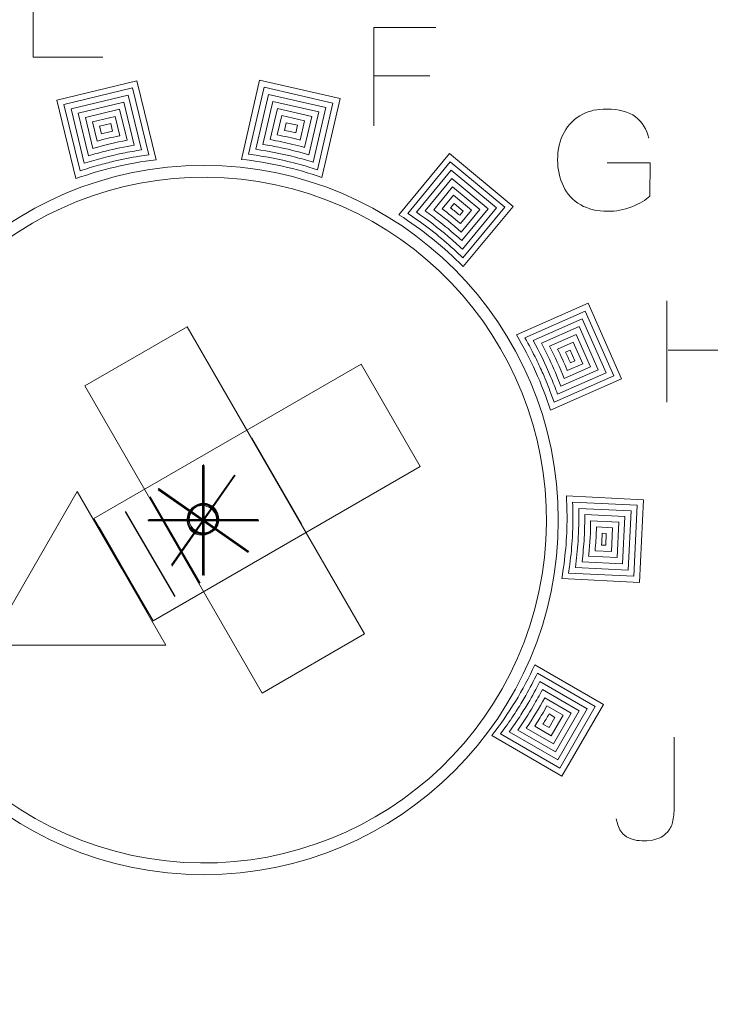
# Model space of a CAD drawing. Header units: millimetres. Extents: x 5 to 192, y 9 to 98.
# Tile 41 of 52: x 108.21 to 114.06, y 42.56 to 50.88. Entities that reach past the tile are written whole.
import ezdxf

# ---------------------------------------------------------------- set-up
doc = ezdxf.new("R2010")
doc.units = ezdxf.units.MM
doc.header["$MEASUREMENT"] = 0
doc.layers.add('Vrstva 1', color=7, linetype='Continuous')

msp = doc.modelspace()

# ---------------------------------------------------------------- linework, layer by layer
at = {"layer": 'Vrstva 1', "color": 250, "lineweight": 9}
msp.add_ellipse((109.7683, 46.6523), major_axis=(0, 3), ratio=1, dxfattribs=at)
at = {"layer": 'Vrstva 1', "color": 250, "lineweight": 25}
msp.add_open_spline([(120.5853, 9.3479), (120.5853, 9.3479), (120.5853, 97.3661), (120.5853, 97.3661), (120.5853, 97.3661), (120.5853, 97.3661), (102.8239, 97.3661), (102.8239, 97.3661), (102.8239, 97.3661), (102.8239, 97.3661), (102.8239, 9.3479), (102.8239, 9.3479), (102.8239, 9.3479), (102.8239, 9.3479), (120.5853, 9.3479), (120.5853, 9.3479)], degree=3, knots=[0, 0, 0, 0, 0.25, 0.25, 0.25, 0.25, 0.5, 0.5, 0.5, 0.5, 0.75, 0.75, 0.75, 0.75, 1, 1, 1, 1], dxfattribs=at)
at = {"layer": 'Vrstva 1', "color": 250, "lineweight": 5}
for points, knots in [([(108.9129, 50.5673), (108.9129, 50.5673), (108.3228, 50.5673), (108.3228, 50.5673), (108.3228, 50.5673), (108.3228, 50.5673), (108.3228, 51.4088), (108.3228, 51.4088), (108.3228, 51.4088), (108.3228, 51.4088), (108.898, 51.4088), (108.898, 51.4088)], [0, 0, 0, 0, 0.333333, 0.333333, 0.333333, 0.333333, 0.666667, 0.666667, 0.666667, 0.666667, 1, 1, 1, 1]), ([(111.207, 49.9857), (111.207, 49.9857), (111.207, 50.8184), (111.207, 50.8184), (111.207, 50.8184), (111.207, 50.8184), (111.7328, 50.8184), (111.7328, 50.8184)], [0, 0, 0, 0, 0.5, 0.5, 0.5, 0.5, 1, 1, 1, 1]), ([(109.2021, 50.3682), (109.2021, 50.3682), (109.3638, 49.7), (109.3638, 49.7), (109.3638, 49.7), (109.1284, 49.6718), (108.9009, 49.6174), (108.6846, 49.5401), (108.6846, 49.5401), (108.6846, 49.5401), (108.5239, 50.2042), (108.5239, 50.2042), (108.5239, 50.2042), (108.5239, 50.2042), (109.2021, 50.3682), (109.2021, 50.3682)], [0, 0, 0, 0, 0.25, 0.25, 0.25, 0.25, 0.5, 0.5, 0.5, 0.5, 0.75, 0.75, 0.75, 0.75, 1, 1, 1, 1]), ([(109.2242, 49.7308), (109.151, 49.7183), (109.0781, 49.7038), (109.0055, 49.6871), (109.0055, 49.6871), (108.9626, 49.6767), (108.9198, 49.6656), (108.8771, 49.654), (108.8771, 49.654), (108.8245, 49.6388), (108.7723, 49.6228), (108.7202, 49.6054), (108.7202, 49.6054), (108.7202, 49.6054), (108.5842, 50.1673), (108.5842, 50.1673), (108.5842, 50.1673), (108.5842, 50.1673), (109.1652, 50.3078), (109.1652, 50.3078), (109.1652, 50.3078), (109.1652, 50.3078), (109.302, 49.7425), (109.302, 49.7425), (109.302, 49.7425), (109.302, 49.7425), (109.2242, 49.7308), (109.2242, 49.7308)], [0, 0, 0, 0, 0.142857, 0.142857, 0.142857, 0.142857, 0.285714, 0.285714, 0.285714, 0.285714, 0.428571, 0.428571, 0.428571, 0.428571, 0.571429, 0.571429, 0.571429, 0.571429, 0.714286, 0.714286, 0.714286, 0.714286, 0.857143, 0.857143, 0.857143, 0.857143, 1, 1, 1, 1]), ([(110.9212, 50.2169), (110.9212, 50.2169), (110.7673, 49.5503), (110.7673, 49.5503), (110.7673, 49.5503), (110.5501, 49.6256), (110.3219, 49.6776), (110.0859, 49.7036), (110.0859, 49.7036), (110.0859, 49.7036), (110.2404, 50.3727), (110.2404, 50.3727), (110.2404, 50.3727), (110.2404, 50.3727), (110.9212, 50.2169), (110.9212, 50.2169)], [0, 0, 0, 0, 0.25, 0.25, 0.25, 0.25, 0.5, 0.5, 0.5, 0.5, 0.75, 0.75, 0.75, 0.75, 1, 1, 1, 1]), ([(110.6584, 49.6381), (110.6161, 49.6505), (110.5737, 49.6623), (110.5309, 49.6735), (110.5309, 49.6735), (110.4589, 49.6914), (110.3868, 49.7071), (110.3138, 49.7209), (110.3138, 49.7209), (110.2585, 49.7306), (110.2031, 49.7393), (110.1472, 49.7466), (110.1472, 49.7466), (110.1472, 49.7466), (110.2779, 50.3128), (110.2779, 50.3128), (110.2779, 50.3128), (110.2779, 50.3128), (110.8612, 50.1793), (110.8612, 50.1793), (110.8612, 50.1793), (110.8612, 50.1793), (110.731, 49.6153), (110.731, 49.6153), (110.731, 49.6153), (110.731, 49.6153), (110.6584, 49.6381), (110.6584, 49.6381)], [0, 0, 0, 0, 0.142857, 0.142857, 0.142857, 0.142857, 0.285714, 0.285714, 0.285714, 0.285714, 0.428571, 0.428571, 0.428571, 0.428571, 0.571429, 0.571429, 0.571429, 0.571429, 0.714286, 0.714286, 0.714286, 0.714286, 0.857143, 0.857143, 0.857143, 0.857143, 1, 1, 1, 1]), ([(109.0822, 49.7554), (108.9722, 49.7319), (108.8634, 49.7041), (108.7561, 49.6698), (108.7561, 49.6698), (108.7561, 49.6698), (108.6446, 50.1305), (108.6446, 50.1305), (108.6446, 50.1305), (108.6446, 50.1305), (109.1284, 50.2475), (109.1284, 50.2475), (109.1284, 50.2475), (109.1284, 50.2475), (109.2406, 49.7839), (109.2406, 49.7839), (109.2406, 49.7839), (109.1877, 49.7757), (109.1349, 49.7659), (109.0822, 49.7554)], [0, 0, 0, 0, 0.2, 0.2, 0.2, 0.2, 0.4, 0.4, 0.4, 0.4, 0.6, 0.6, 0.6, 0.6, 0.8, 0.8, 0.8, 0.8, 1, 1, 1, 1]), ([(110.5432, 49.722), (110.4326, 49.7495), (110.3213, 49.7723), (110.2082, 49.7887), (110.2082, 49.7887), (110.2082, 49.7887), (110.3154, 50.2529), (110.3154, 50.2529), (110.3154, 50.2529), (110.3154, 50.2529), (110.8012, 50.1417), (110.8012, 50.1417), (110.8012, 50.1417), (110.8012, 50.1417), (110.6945, 49.6793), (110.6945, 49.6793), (110.6945, 49.6793), (110.6445, 49.6947), (110.594, 49.7087), (110.5432, 49.722)], [0, 0, 0, 0, 0.2, 0.2, 0.2, 0.2, 0.4, 0.4, 0.4, 0.4, 0.6, 0.6, 0.6, 0.6, 0.8, 0.8, 0.8, 0.8, 1, 1, 1, 1]), ([(108.9382, 49.7737), (108.8893, 49.761), (108.8406, 49.748), (108.7921, 49.7333), (108.7921, 49.7333), (108.7921, 49.7333), (108.7049, 50.0936), (108.7049, 50.0936), (108.7049, 50.0936), (108.7049, 50.0936), (109.0915, 50.1871), (109.0915, 50.1871), (109.0915, 50.1871), (109.0915, 50.1871), (109.1793, 49.8246), (109.1793, 49.8246), (109.1793, 49.8246), (109.0982, 49.8106), (109.0182, 49.7931), (108.9382, 49.7737)], [0, 0, 0, 0, 0.2, 0.2, 0.2, 0.2, 0.4, 0.4, 0.4, 0.4, 0.6, 0.6, 0.6, 0.6, 0.8, 0.8, 0.8, 0.8, 1, 1, 1, 1]), ([(110.422, 49.8016), (110.3713, 49.8119), (110.3203, 49.8218), (110.269, 49.83), (110.269, 49.83), (110.269, 49.83), (110.3529, 50.193), (110.3529, 50.193), (110.3529, 50.193), (110.3529, 50.193), (110.7413, 50.1041), (110.7413, 50.1041), (110.7413, 50.1041), (110.7413, 50.1041), (110.6578, 49.7425), (110.6578, 49.7425), (110.6578, 49.7425), (110.58, 49.7652), (110.5013, 49.7842), (110.422, 49.8016)], [0, 0, 0, 0, 0.2, 0.2, 0.2, 0.2, 0.4, 0.4, 0.4, 0.4, 0.6, 0.6, 0.6, 0.6, 0.8, 0.8, 0.8, 0.8, 1, 1, 1, 1]), ([(108.8284, 49.796), (108.8284, 49.796), (108.7653, 50.0568), (108.7653, 50.0568), (108.7653, 50.0568), (108.7653, 50.0568), (109.0547, 50.1268), (109.0547, 50.1268), (109.0547, 50.1268), (109.0547, 50.1268), (109.1182, 49.8644), (109.1182, 49.8644), (109.1182, 49.8644), (109.0234, 49.847), (108.9296, 49.8238), (108.8365, 49.7984), (108.8365, 49.7984), (108.8365, 49.7984), (108.8284, 49.796), (108.8284, 49.796)], [0, 0, 0, 0, 0.2, 0.2, 0.2, 0.2, 0.4, 0.4, 0.4, 0.4, 0.6, 0.6, 0.6, 0.6, 0.8, 0.8, 0.8, 0.8, 1, 1, 1, 1]), ([(109.0518, 49.9023), (108.9895, 49.8889), (108.9266, 49.875), (108.8649, 49.858), (108.8649, 49.858), (108.8649, 49.858), (108.8257, 50.0199), (108.8257, 50.0199), (108.8257, 50.0199), (108.8257, 50.0199), (109.0179, 50.0664), (109.0179, 50.0664), (109.0179, 50.0664), (109.0179, 50.0664), (109.0573, 49.9034), (109.0573, 49.9034), (109.0573, 49.9034), (109.0573, 49.9034), (109.0518, 49.9023), (109.0518, 49.9023)], [0, 0, 0, 0, 0.2, 0.2, 0.2, 0.2, 0.4, 0.4, 0.4, 0.4, 0.6, 0.6, 0.6, 0.6, 0.8, 0.8, 0.8, 0.8, 1, 1, 1, 1]), ([(110.3297, 49.8704), (110.3297, 49.8704), (110.3904, 50.1332), (110.3904, 50.1332), (110.3904, 50.1332), (110.3904, 50.1332), (110.6813, 50.0666), (110.6813, 50.0666), (110.6813, 50.0666), (110.6813, 50.0666), (110.6209, 49.8049), (110.6209, 49.8049), (110.6209, 49.8049), (110.5885, 49.8139), (110.5557, 49.8219), (110.5229, 49.8301), (110.5229, 49.8301), (110.4589, 49.8449), (110.3946, 49.8591), (110.3297, 49.8704)], [0, 0, 0, 0, 0.2, 0.2, 0.2, 0.2, 0.4, 0.4, 0.4, 0.4, 0.6, 0.6, 0.6, 0.6, 0.8, 0.8, 0.8, 0.8, 1, 1, 1, 1]), ([(110.5803, 49.8673), (110.5174, 49.883), (110.454, 49.8981), (110.3901, 49.9101), (110.3901, 49.9101), (110.3901, 49.9101), (110.4278, 50.0733), (110.4278, 50.0733), (110.4278, 50.0733), (110.4278, 50.0733), (110.6213, 50.029), (110.6213, 50.029), (110.6213, 50.029), (110.6213, 50.029), (110.5837, 49.8664), (110.5837, 49.8664), (110.5837, 49.8664), (110.5837, 49.8664), (110.5803, 49.8673), (110.5803, 49.8673)], [0, 0, 0, 0, 0.2, 0.2, 0.2, 0.2, 0.4, 0.4, 0.4, 0.4, 0.6, 0.6, 0.6, 0.6, 0.8, 0.8, 0.8, 0.8, 1, 1, 1, 1]), ([(113.1833, 49.6746), (113.1833, 49.6746), (113.5473, 49.6746), (113.5473, 49.6746), (113.5473, 49.6746), (113.5473, 49.6746), (113.5445, 49.3933), (113.5445, 49.3933), (113.5445, 49.3933), (113.5091, 49.3591), (113.4579, 49.3289), (113.3907, 49.3028), (113.3907, 49.3028), (113.3235, 49.2769), (113.2555, 49.2638), (113.1868, 49.2638), (113.1868, 49.2638), (113.0994, 49.2638), (113.0231, 49.2822), (112.9581, 49.3188), (112.9581, 49.3188), (112.893, 49.3556), (112.8441, 49.408), (112.8115, 49.4763), (112.8115, 49.4763), (112.7787, 49.5447), (112.7624, 49.6188), (112.7624, 49.699), (112.7624, 49.699), (112.7624, 49.7861), (112.7807, 49.8636), (112.8171, 49.9313), (112.8171, 49.9313), (112.8537, 49.9989), (112.9071, 50.0509), (112.9775, 50.0869), (112.9775, 50.0869), (113.0311, 50.1147), (113.0979, 50.1286), (113.1777, 50.1286), (113.1777, 50.1286), (113.2815, 50.1286), (113.3627, 50.1067), (113.4209, 50.0634), (113.4209, 50.0634), (113.4793, 50.0198), (113.5169, 49.9595), (113.5336, 49.8827)], [0, 0, 0, 0, 0.083333, 0.083333, 0.083333, 0.083333, 0.166667, 0.166667, 0.166667, 0.166667, 0.25, 0.25, 0.25, 0.25, 0.333333, 0.333333, 0.333333, 0.333333, 0.416667, 0.416667, 0.416667, 0.416667, 0.5, 0.5, 0.5, 0.5, 0.583333, 0.583333, 0.583333, 0.583333, 0.666667, 0.666667, 0.666667, 0.666667, 0.75, 0.75, 0.75, 0.75, 0.833333, 0.833333, 0.833333, 0.833333, 0.916667, 0.916667, 0.916667, 0.916667, 1, 1, 1, 1]), ([(108.9017, 49.9192), (108.9017, 49.9192), (108.9015, 49.9191), (108.9015, 49.9191), (108.9015, 49.9191), (108.9015, 49.9191), (108.886, 49.9831), (108.886, 49.9831), (108.886, 49.9831), (108.886, 49.9831), (108.981, 50.0061), (108.981, 50.0061), (108.981, 50.0061), (108.981, 50.0061), (108.9966, 49.9416), (108.9966, 49.9416), (108.9966, 49.9416), (108.965, 49.9348), (108.9333, 49.9268), (108.9017, 49.9192)], [0, 0, 0, 0, 0.2, 0.2, 0.2, 0.2, 0.4, 0.4, 0.4, 0.4, 0.6, 0.6, 0.6, 0.6, 0.8, 0.8, 0.8, 0.8, 1, 1, 1, 1]), ([(110.4531, 49.9484), (110.4531, 49.9484), (110.4504, 49.9489), (110.4504, 49.9489), (110.4504, 49.9489), (110.4504, 49.9489), (110.4653, 50.0134), (110.4653, 50.0134), (110.4653, 50.0134), (110.4653, 50.0134), (110.5613, 49.9915), (110.5613, 49.9915), (110.5613, 49.9915), (110.5613, 49.9915), (110.5465, 49.9273), (110.5465, 49.9273), (110.5465, 49.9273), (110.5465, 49.9273), (110.4997, 49.9381), (110.4997, 49.9381), (110.4997, 49.9381), (110.4997, 49.9381), (110.4531, 49.9484), (110.4531, 49.9484)], [0, 0, 0, 0, 0.166667, 0.166667, 0.166667, 0.166667, 0.333333, 0.333333, 0.333333, 0.333333, 0.5, 0.5, 0.5, 0.5, 0.666667, 0.666667, 0.666667, 0.666667, 0.833333, 0.833333, 0.833333, 0.833333, 1, 1, 1, 1]), ([(112.386, 49.3058), (112.386, 49.3058), (111.9642, 48.796), (111.9642, 48.796), (111.9642, 48.796), (111.8005, 48.9616), (111.618, 49.109), (111.42, 49.235), (111.42, 49.235), (111.42, 49.235), (111.8474, 49.7516), (111.8474, 49.7516), (111.8474, 49.7516), (111.8474, 49.7516), (112.386, 49.3058), (112.386, 49.3058)], [0, 0, 0, 0, 0.25, 0.25, 0.25, 0.25, 0.5, 0.5, 0.5, 0.5, 0.75, 0.75, 0.75, 0.75, 1, 1, 1, 1]), ([(111.9042, 48.9239), (111.8496, 48.9739), (111.7939, 49.0223), (111.7364, 49.0693), (111.7364, 49.0693), (111.7364, 49.0693), (111.6664, 49.1242), (111.6664, 49.1242), (111.6664, 49.1242), (111.6101, 49.1665), (111.5531, 49.2072), (111.4943, 49.2464), (111.4943, 49.2464), (111.4943, 49.2464), (111.8541, 49.6812), (111.8541, 49.6812), (111.8541, 49.6812), (111.8541, 49.6812), (112.3156, 49.2991), (112.3156, 49.2991), (112.3156, 49.2991), (112.3156, 49.2991), (111.9606, 48.87), (111.9606, 48.87), (111.9606, 48.87), (111.9606, 48.87), (111.9042, 48.9239), (111.9042, 48.9239)], [0, 0, 0, 0, 0.142857, 0.142857, 0.142857, 0.142857, 0.285714, 0.285714, 0.285714, 0.285714, 0.428571, 0.428571, 0.428571, 0.428571, 0.571429, 0.571429, 0.571429, 0.571429, 0.714286, 0.714286, 0.714286, 0.714286, 0.857143, 0.857143, 0.857143, 0.857143, 1, 1, 1, 1]), ([(111.8372, 49.0505), (111.7506, 49.1236), (111.6616, 49.1928), (111.568, 49.257), (111.568, 49.257), (111.568, 49.257), (111.8607, 49.6108), (111.8607, 49.6108), (111.8607, 49.6108), (111.8607, 49.6108), (112.2452, 49.2925), (112.2452, 49.2925), (112.2452, 49.2925), (112.2452, 49.2925), (111.9564, 48.9433), (111.9564, 48.9433), (111.9564, 48.9433), (111.9177, 48.9799), (111.8777, 49.0154), (111.8372, 49.0505)], [0, 0, 0, 0, 0.2, 0.2, 0.2, 0.2, 0.4, 0.4, 0.4, 0.4, 0.6, 0.6, 0.6, 0.6, 0.8, 0.8, 0.8, 0.8, 1, 1, 1, 1]), ([(111.7633, 49.1757), (111.7232, 49.2067), (111.6827, 49.2374), (111.6411, 49.2669), (111.6411, 49.2669), (111.6411, 49.2669), (111.8674, 49.5404), (111.8674, 49.5404), (111.8674, 49.5404), (111.8674, 49.5404), (112.1748, 49.2858), (112.1748, 49.2858), (112.1748, 49.2858), (112.1748, 49.2858), (111.9516, 49.016), (111.9516, 49.016), (111.9516, 49.016), (111.891, 49.0716), (111.8279, 49.1242), (111.7633, 49.1757)], [0, 0, 0, 0, 0.2, 0.2, 0.2, 0.2, 0.4, 0.4, 0.4, 0.4, 0.6, 0.6, 0.6, 0.6, 0.8, 0.8, 0.8, 0.8, 1, 1, 1, 1]), ([(111.7136, 49.2762), (111.7136, 49.2762), (111.874, 49.47), (111.874, 49.47), (111.874, 49.47), (111.874, 49.47), (112.1045, 49.2792), (112.1045, 49.2792), (112.1045, 49.2792), (112.1045, 49.2792), (111.9463, 49.088), (111.9463, 49.088), (111.9463, 49.088), (111.8721, 49.154), (111.7943, 49.2176), (111.7136, 49.2762)], [0, 0, 0, 0, 0.25, 0.25, 0.25, 0.25, 0.5, 0.5, 0.5, 0.5, 0.75, 0.75, 0.75, 0.75, 1, 1, 1, 1]), ([(111.9348, 49.1645), (111.8861, 49.2055), (111.8368, 49.2463), (111.7857, 49.2848), (111.7857, 49.2848), (111.7857, 49.2848), (111.8806, 49.3996), (111.8806, 49.3996), (111.8806, 49.3996), (111.8806, 49.3996), (112.0341, 49.2725), (112.0341, 49.2725), (112.0341, 49.2725), (112.0341, 49.2725), (111.9405, 49.1595), (111.9405, 49.1595), (111.9405, 49.1595), (111.9405, 49.1595), (111.9348, 49.1645), (111.9348, 49.1645)], [0, 0, 0, 0, 0.2, 0.2, 0.2, 0.2, 0.4, 0.4, 0.4, 0.4, 0.6, 0.6, 0.6, 0.6, 0.8, 0.8, 0.8, 0.8, 1, 1, 1, 1]), ([(111.8873, 49.3292), (111.8873, 49.3292), (111.9637, 49.2659), (111.9637, 49.2659), (111.9637, 49.2659), (111.9637, 49.2659), (111.9343, 49.2303), (111.9343, 49.2303), (111.9343, 49.2303), (111.9091, 49.2515), (111.8831, 49.2721), (111.8571, 49.2927), (111.8571, 49.2927), (111.8571, 49.2927), (111.8873, 49.3292), (111.8873, 49.3292)], [0, 0, 0, 0, 0.25, 0.25, 0.25, 0.25, 0.5, 0.5, 0.5, 0.5, 0.75, 0.75, 0.75, 0.75, 1, 1, 1, 1]), ([(113.3042, 47.8466), (113.3042, 47.8466), (112.7022, 47.581), (112.7022, 47.581), (112.7022, 47.581), (112.6307, 47.8055), (112.5333, 48.0187), (112.4137, 48.2178), (112.4137, 48.2178), (112.4137, 48.2178), (113.0226, 48.4864), (113.0226, 48.4864), (113.0226, 48.4864), (113.0226, 48.4864), (113.3042, 47.8466), (113.3042, 47.8466)], [0, 0, 0, 0, 0.25, 0.25, 0.25, 0.25, 0.5, 0.5, 0.5, 0.5, 0.75, 0.75, 0.75, 0.75, 1, 1, 1, 1]), ([(112.7061, 47.7234), (112.6852, 47.7791), (112.663, 47.8341), (112.6396, 47.889), (112.6396, 47.889), (112.6215, 47.9296), (112.6028, 47.9699), (112.5835, 48.0101), (112.5835, 48.0101), (112.5524, 48.0726), (112.5199, 48.134), (112.4852, 48.1947), (112.4852, 48.1947), (112.4852, 48.1947), (112.997, 48.4204), (112.997, 48.4204), (112.997, 48.4204), (112.997, 48.4204), (113.2383, 47.8721), (113.2383, 47.8721), (113.2383, 47.8721), (113.2383, 47.8721), (112.7324, 47.649), (112.7324, 47.649), (112.7324, 47.649), (112.7324, 47.649), (112.7061, 47.7234), (112.7061, 47.7234)], [0, 0, 0, 0, 0.142857, 0.142857, 0.142857, 0.142857, 0.285714, 0.285714, 0.285714, 0.285714, 0.428571, 0.428571, 0.428571, 0.428571, 0.571429, 0.571429, 0.571429, 0.571429, 0.714286, 0.714286, 0.714286, 0.714286, 0.857143, 0.857143, 0.857143, 0.857143, 1, 1, 1, 1]), ([(112.7032, 47.8674), (112.6588, 47.971), (112.6106, 48.0724), (112.5559, 48.1712), (112.5559, 48.1712), (112.5559, 48.1712), (112.9714, 48.3545), (112.9714, 48.3545), (112.9714, 48.3545), (112.9714, 48.3545), (113.1724, 47.8977), (113.1724, 47.8977), (113.1724, 47.8977), (113.1724, 47.8977), (112.7617, 47.7166), (112.7617, 47.7166), (112.7617, 47.7166), (112.7435, 47.7673), (112.7237, 47.8174), (112.7032, 47.8674)], [0, 0, 0, 0, 0.2, 0.2, 0.2, 0.2, 0.4, 0.4, 0.4, 0.4, 0.6, 0.6, 0.6, 0.6, 0.8, 0.8, 0.8, 0.8, 1, 1, 1, 1]), ([(112.6932, 48.0127), (112.6715, 48.0578), (112.6493, 48.103), (112.6257, 48.1473), (112.6257, 48.1473), (112.6257, 48.1473), (112.9458, 48.2885), (112.9458, 48.2885), (112.9458, 48.2885), (112.9458, 48.2885), (113.1065, 47.9233), (113.1065, 47.9233), (113.1065, 47.9233), (113.1065, 47.9233), (112.7902, 47.7838), (112.7902, 47.7838), (112.7902, 47.7838), (112.7611, 47.8615), (112.728, 47.9374), (112.6932, 48.0127)], [0, 0, 0, 0, 0.2, 0.2, 0.2, 0.2, 0.4, 0.4, 0.4, 0.4, 0.6, 0.6, 0.6, 0.6, 0.8, 0.8, 0.8, 0.8, 1, 1, 1, 1]), ([(112.6947, 48.1231), (112.6947, 48.1231), (112.9202, 48.2226), (112.9202, 48.2226), (112.9202, 48.2226), (112.9202, 48.2226), (113.0406, 47.9489), (113.0406, 47.9489), (113.0406, 47.9489), (113.0406, 47.9489), (112.818, 47.8507), (112.818, 47.8507), (112.818, 47.8507), (112.7813, 47.9432), (112.74, 48.0344), (112.6947, 48.1231)], [0, 0, 0, 0, 0.25, 0.25, 0.25, 0.25, 0.5, 0.5, 0.5, 0.5, 0.75, 0.75, 0.75, 0.75, 1, 1, 1, 1]), ([(112.8415, 47.9254), (112.8167, 47.9835), (112.7912, 48.042), (112.7629, 48.0986), (112.7629, 48.0986), (112.7629, 48.0986), (112.8946, 48.1566), (112.8946, 48.1566), (112.8946, 48.1566), (112.8946, 48.1566), (112.9748, 47.9745), (112.9748, 47.9745), (112.9748, 47.9745), (112.9748, 47.9745), (112.8449, 47.9172), (112.8449, 47.9172), (112.8449, 47.9172), (112.8449, 47.9172), (112.8415, 47.9254), (112.8415, 47.9254)], [0, 0, 0, 0, 0.2, 0.2, 0.2, 0.2, 0.4, 0.4, 0.4, 0.4, 0.6, 0.6, 0.6, 0.6, 0.8, 0.8, 0.8, 0.8, 1, 1, 1, 1]), ([(112.869, 48.0907), (112.869, 48.0907), (112.9089, 48.0001), (112.9089, 48.0001), (112.9089, 48.0001), (112.9089, 48.0001), (112.8711, 47.9834), (112.8711, 47.9834), (112.8711, 47.9834), (112.8582, 48.0136), (112.8441, 48.0437), (112.8303, 48.0736), (112.8303, 48.0736), (112.8303, 48.0736), (112.869, 48.0907), (112.869, 48.0907)], [0, 0, 0, 0, 0.25, 0.25, 0.25, 0.25, 0.5, 0.5, 0.5, 0.5, 0.75, 0.75, 0.75, 0.75, 1, 1, 1, 1]), ([(113.4558, 46.1248), (113.4558, 46.1248), (112.7973, 46.157), (112.7973, 46.157), (112.7973, 46.157), (112.8269, 46.3255), (112.8425, 46.4986), (112.8425, 46.6752), (112.8425, 46.6752), (112.8425, 46.7361), (112.8404, 46.7965), (112.8368, 46.8566), (112.8368, 46.8566), (112.8368, 46.8566), (113.4886, 46.8248), (113.4886, 46.8248), (113.4886, 46.8248), (113.4886, 46.8248), (113.4558, 46.1248), (113.4558, 46.1248)], [0, 0, 0, 0, 0.2, 0.2, 0.2, 0.2, 0.4, 0.4, 0.4, 0.4, 0.6, 0.6, 0.6, 0.6, 0.8, 0.8, 0.8, 0.8, 1, 1, 1, 1]), ([(109.7566, 46.7889), (109.8258, 46.7889), (109.8822, 46.7325), (109.8822, 46.6633), (109.8822, 46.6633), (109.8822, 46.5941), (109.8258, 46.5377), (109.7566, 46.5377), (109.7566, 46.5377), (109.6874, 46.5377), (109.631, 46.5941), (109.631, 46.6633), (109.631, 46.6633), (109.631, 46.7325), (109.6874, 46.7889), (109.7566, 46.7889)], [0, 0, 0, 0, 0.25, 0.25, 0.25, 0.25, 0.5, 0.5, 0.5, 0.5, 0.75, 0.75, 0.75, 0.75, 1, 1, 1, 1]), ([(109.7592, 46.7828), (109.8284, 46.7828), (109.8848, 46.7265), (109.8848, 46.6573), (109.8848, 46.6573), (109.8848, 46.5881), (109.8284, 46.5317), (109.7592, 46.5317), (109.7592, 46.5317), (109.69, 46.5317), (109.6336, 46.5881), (109.6336, 46.6573), (109.6336, 46.6573), (109.6336, 46.7265), (109.69, 46.7828), (109.7592, 46.7828)], [0, 0, 0, 0, 0.25, 0.25, 0.25, 0.25, 0.5, 0.5, 0.5, 0.5, 0.75, 0.75, 0.75, 0.75, 1, 1, 1, 1]), ([(109.7672, 46.7889), (109.8364, 46.7889), (109.8928, 46.7326), (109.8928, 46.6634), (109.8928, 46.6634), (109.8928, 46.5942), (109.8364, 46.5378), (109.7672, 46.5378), (109.7672, 46.5378), (109.698, 46.5378), (109.6416, 46.5942), (109.6416, 46.6634), (109.6416, 46.6634), (109.6416, 46.7326), (109.698, 46.7889), (109.7672, 46.7889)], [0, 0, 0, 0, 0.25, 0.25, 0.25, 0.25, 0.5, 0.5, 0.5, 0.5, 0.75, 0.75, 0.75, 0.75, 1, 1, 1, 1]), ([(112.8664, 46.2777), (112.876, 46.3542), (112.8832, 46.4307), (112.8879, 46.508), (112.8879, 46.508), (112.8928, 46.6066), (112.8937, 46.7051), (112.8896, 46.804), (112.8896, 46.804), (112.8896, 46.804), (113.4363, 46.7773), (113.4363, 46.7773), (113.4363, 46.7773), (113.4363, 46.7773), (113.4082, 46.1771), (113.4082, 46.1771), (113.4082, 46.1771), (113.4082, 46.1771), (112.8558, 46.2042), (112.8558, 46.2042), (112.8558, 46.2042), (112.8597, 46.2285), (112.863, 46.2531), (112.8664, 46.2777)], [0, 0, 0, 0, 0.166667, 0.166667, 0.166667, 0.166667, 0.333333, 0.333333, 0.333333, 0.333333, 0.5, 0.5, 0.5, 0.5, 0.666667, 0.666667, 0.666667, 0.666667, 0.833333, 0.833333, 0.833333, 0.833333, 1, 1, 1, 1]), ([(112.9358, 46.4715), (112.9414, 46.5648), (112.9436, 46.6577), (112.9414, 46.7514), (112.9414, 46.7514), (112.9414, 46.7514), (113.3841, 46.7298), (113.3841, 46.7298), (113.3841, 46.7298), (113.3841, 46.7298), (113.3606, 46.2295), (113.3606, 46.2295), (113.3606, 46.2295), (113.3606, 46.2295), (112.9133, 46.2514), (112.9133, 46.2514), (112.9133, 46.2514), (112.9233, 46.3244), (112.9305, 46.3978), (112.9358, 46.4715)], [0, 0, 0, 0, 0.2, 0.2, 0.2, 0.2, 0.4, 0.4, 0.4, 0.4, 0.6, 0.6, 0.6, 0.6, 0.8, 0.8, 0.8, 0.8, 1, 1, 1, 1]), ([(113.3318, 46.6823), (113.3318, 46.6823), (113.313, 46.2819), (113.313, 46.2819), (113.313, 46.2819), (113.313, 46.2819), (112.9698, 46.2987), (112.9698, 46.2987), (112.9698, 46.2987), (112.9777, 46.3665), (112.9837, 46.4342), (112.9877, 46.5025), (112.9877, 46.5025), (112.991, 46.5679), (112.9927, 46.6332), (112.9924, 46.6988), (112.9924, 46.6988), (112.9924, 46.6988), (113.3318, 46.6823), (113.3318, 46.6823)], [0, 0, 0, 0, 0.2, 0.2, 0.2, 0.2, 0.4, 0.4, 0.4, 0.4, 0.6, 0.6, 0.6, 0.6, 0.8, 0.8, 0.8, 0.8, 1, 1, 1, 1]), ([(113.027, 46.361), (113.0359, 46.4557), (113.042, 46.551), (113.0423, 46.6463), (113.0423, 46.6463), (113.0423, 46.6463), (113.2795, 46.6348), (113.2795, 46.6348), (113.2795, 46.6348), (113.2795, 46.6348), (113.2654, 46.3343), (113.2654, 46.3343), (113.2654, 46.3343), (113.2654, 46.3343), (113.0254, 46.346), (113.0254, 46.346), (113.0254, 46.346), (113.0254, 46.346), (113.027, 46.361), (113.027, 46.361)], [0, 0, 0, 0, 0.2, 0.2, 0.2, 0.2, 0.4, 0.4, 0.4, 0.4, 0.6, 0.6, 0.6, 0.6, 0.8, 0.8, 0.8, 0.8, 1, 1, 1, 1]), ([(113.0907, 46.568), (113.0907, 46.568), (113.0915, 46.5939), (113.0915, 46.5939), (113.0915, 46.5939), (113.0915, 46.5939), (113.2272, 46.5873), (113.2272, 46.5873), (113.2272, 46.5873), (113.2272, 46.5873), (113.2178, 46.3867), (113.2178, 46.3867), (113.2178, 46.3867), (113.2178, 46.3867), (113.0802, 46.3934), (113.0802, 46.3934), (113.0802, 46.3934), (113.085, 46.4515), (113.0885, 46.5096), (113.0907, 46.568)], [0, 0, 0, 0, 0.2, 0.2, 0.2, 0.2, 0.4, 0.4, 0.4, 0.4, 0.6, 0.6, 0.6, 0.6, 0.8, 0.8, 0.8, 0.8, 1, 1, 1, 1]), ([(113.1341, 46.4408), (113.1365, 46.4742), (113.1385, 46.5079), (113.1397, 46.5415), (113.1397, 46.5415), (113.1397, 46.5415), (113.1749, 46.5397), (113.1749, 46.5397), (113.1749, 46.5397), (113.1749, 46.5397), (113.1702, 46.4391), (113.1702, 46.4391), (113.1702, 46.4391), (113.1702, 46.4391), (113.1341, 46.4408), (113.1341, 46.4408)], [0, 0, 0, 0, 0.25, 0.25, 0.25, 0.25, 0.5, 0.5, 0.5, 0.5, 0.75, 0.75, 0.75, 0.75, 1, 1, 1, 1]), ([(112.7998, 44.4865), (112.7998, 44.4865), (112.2058, 44.8294), (112.2058, 44.8294), (112.2058, 44.8294), (112.3492, 45.0137), (112.4719, 45.2144), (112.57, 45.4281), (112.57, 45.4281), (112.57, 45.4281), (113.1498, 45.0935), (113.1498, 45.0935), (113.1498, 45.0935), (113.1498, 45.0935), (112.7998, 44.4865), (112.7998, 44.4865)], [0, 0, 0, 0, 0.25, 0.25, 0.25, 0.25, 0.5, 0.5, 0.5, 0.5, 0.75, 0.75, 0.75, 0.75, 1, 1, 1, 1]), ([(112.3249, 44.9058), (112.359, 44.9543), (112.392, 45.0036), (112.4241, 45.0538), (112.4241, 45.0538), (112.4475, 45.0916), (112.4704, 45.1299), (112.4928, 45.1686), (112.4928, 45.1686), (112.5277, 45.2307), (112.5608, 45.2934), (112.5921, 45.3577), (112.5921, 45.3577), (112.5921, 45.3577), (113.0815, 45.0751), (113.0815, 45.0751), (113.0815, 45.0751), (113.0815, 45.0751), (112.7815, 44.5548), (112.7815, 44.5548), (112.7815, 44.5548), (112.7815, 44.5548), (112.28, 44.8443), (112.28, 44.8443), (112.28, 44.8443), (112.28, 44.8443), (112.3249, 44.9058), (112.3249, 44.9058)], [0, 0, 0, 0, 0.142857, 0.142857, 0.142857, 0.142857, 0.285714, 0.285714, 0.285714, 0.285714, 0.428571, 0.428571, 0.428571, 0.428571, 0.571429, 0.571429, 0.571429, 0.571429, 0.714286, 0.714286, 0.714286, 0.714286, 0.857143, 0.857143, 0.857143, 0.857143, 1, 1, 1, 1]), ([(112.442, 44.9891), (112.4664, 45.0272), (112.4902, 45.0656), (112.5135, 45.1047), (112.5135, 45.1047), (112.5484, 45.1647), (112.5819, 45.2254), (112.6133, 45.2877), (112.6133, 45.2877), (112.6133, 45.2877), (113.0133, 45.0568), (113.0133, 45.0568), (113.0133, 45.0568), (113.0133, 45.0568), (112.7632, 44.6231), (112.7632, 44.6231), (112.7632, 44.6231), (112.7632, 44.6231), (112.3533, 44.8597), (112.3533, 44.8597), (112.3533, 44.8597), (112.384, 44.9022), (112.4133, 44.9455), (112.442, 44.9891)], [0, 0, 0, 0, 0.166667, 0.166667, 0.166667, 0.166667, 0.333333, 0.333333, 0.333333, 0.333333, 0.5, 0.5, 0.5, 0.5, 0.666667, 0.666667, 0.666667, 0.666667, 0.833333, 0.833333, 0.833333, 0.833333, 1, 1, 1, 1]), ([(112.5566, 45.0793), (112.5831, 45.125), (112.6092, 45.171), (112.6338, 45.2181), (112.6338, 45.2181), (112.6338, 45.2181), (112.945, 45.0385), (112.945, 45.0385), (112.945, 45.0385), (112.945, 45.0385), (112.7448, 44.6914), (112.7448, 44.6914), (112.7448, 44.6914), (112.7448, 44.6914), (112.4259, 44.8755), (112.4259, 44.8755), (112.4259, 44.8755), (112.4725, 44.9417), (112.5154, 45.0102), (112.5566, 45.0793)], [0, 0, 0, 0, 0.2, 0.2, 0.2, 0.2, 0.4, 0.4, 0.4, 0.4, 0.6, 0.6, 0.6, 0.6, 0.8, 0.8, 0.8, 0.8, 1, 1, 1, 1]), ([(112.6536, 45.149), (112.6536, 45.149), (112.8767, 45.0202), (112.8767, 45.0202), (112.8767, 45.0202), (112.8767, 45.0202), (112.7265, 44.7597), (112.7265, 44.7597), (112.7265, 44.7597), (112.7265, 44.7597), (112.4976, 44.8919), (112.4976, 44.8919), (112.4976, 44.8919), (112.5537, 44.9749), (112.6059, 45.0612), (112.6536, 45.149)], [0, 0, 0, 0, 0.25, 0.25, 0.25, 0.25, 0.5, 0.5, 0.5, 0.5, 0.75, 0.75, 0.75, 0.75, 1, 1, 1, 1]), ([(112.6428, 45.0286), (112.6428, 45.0286), (112.6726, 45.0803), (112.6726, 45.0803), (112.6726, 45.0803), (112.6726, 45.0803), (112.8084, 45.0019), (112.8084, 45.0019), (112.8084, 45.0019), (112.8084, 45.0019), (112.7082, 44.828), (112.7082, 44.828), (112.7082, 44.828), (112.7082, 44.828), (112.5686, 44.9086), (112.5686, 44.9086), (112.5686, 44.9086), (112.594, 44.9484), (112.6188, 44.9883), (112.6428, 45.0286)], [0, 0, 0, 0, 0.2, 0.2, 0.2, 0.2, 0.4, 0.4, 0.4, 0.4, 0.6, 0.6, 0.6, 0.6, 0.8, 0.8, 0.8, 0.8, 1, 1, 1, 1]), ([(112.6899, 44.8963), (112.6899, 44.8963), (112.6389, 44.9258), (112.6389, 44.9258), (112.6389, 44.9258), (112.6565, 44.9543), (112.6741, 44.9828), (112.691, 45.0119), (112.691, 45.0119), (112.691, 45.0119), (112.7402, 44.9835), (112.7402, 44.9835), (112.7402, 44.9835), (112.7402, 44.9835), (112.6899, 44.8963), (112.6899, 44.8963)], [0, 0, 0, 0, 0.25, 0.25, 0.25, 0.25, 0.5, 0.5, 0.5, 0.5, 0.75, 0.75, 0.75, 0.75, 1, 1, 1, 1]), ([(113.7505, 44.8155), (113.7505, 44.8155), (113.7501, 44.2225), (113.7501, 44.2225), (113.7501, 44.2225), (113.7486, 44.1789), (113.7456, 44.1371), (113.7359, 44.0947), (113.7359, 44.0947), (113.7266, 44.0625), (113.7133, 44.0378), (113.6917, 44.0118), (113.6917, 44.0118), (113.6752, 43.9949), (113.6594, 43.9822), (113.6391, 43.9697), (113.6391, 43.9697), (113.6146, 43.9575), (113.5925, 43.9504), (113.5655, 43.9445), (113.5655, 43.9445), (113.5655, 43.9445), (113.5174, 43.939), (113.5174, 43.939), (113.5174, 43.939), (113.4882, 43.9382), (113.4611, 43.9393), (113.4319, 43.9426), (113.4319, 43.9426), (113.4319, 43.9426), (113.384, 43.9547), (113.384, 43.9547), (113.384, 43.9547), (113.384, 43.9547), (113.3456, 43.9735), (113.3456, 43.9735), (113.3456, 43.9735), (113.3456, 43.9735), (113.3146, 43.9991), (113.3146, 43.9991), (113.3146, 43.9991), (113.3146, 43.9991), (113.2898, 44.0318), (113.2898, 44.0318), (113.2898, 44.0318), (113.2898, 44.0318), (113.271, 44.0739), (113.271, 44.0739), (113.271, 44.0739), (113.271, 44.0739), (113.2589, 44.1262), (113.2589, 44.1262)], [0, 0, 0, 0, 0.076923, 0.076923, 0.076923, 0.076923, 0.153846, 0.153846, 0.153846, 0.153846, 0.230769, 0.230769, 0.230769, 0.230769, 0.307692, 0.307692, 0.307692, 0.307692, 0.384615, 0.384615, 0.384615, 0.384615, 0.461538, 0.461538, 0.461538, 0.461538, 0.538462, 0.538462, 0.538462, 0.538462, 0.615385, 0.615385, 0.615385, 0.615385, 0.692308, 0.692308, 0.692308, 0.692308, 0.769231, 0.769231, 0.769231, 0.769231, 0.846154, 0.846154, 0.846154, 0.846154, 0.923077, 0.923077, 0.923077, 0.923077, 1, 1, 1, 1])]:
    msp.add_open_spline(points, degree=3, knots=knots, dxfattribs=at)
for points in [[(111.2116, 50.4112), (111.2116, 50.4112), (111.6804, 50.4112), (111.6804, 50.4112)], [(113.6872, 48.5075), (113.6872, 48.5075), (113.6872, 47.6487), (113.6872, 47.6487)], [(113.6973, 48.0907), (113.6973, 48.0907), (114.2945, 48.0907), (114.2945, 48.0907)], [(109.7577, 47.1157), (109.7577, 47.1157), (109.7577, 46.1883), (109.7577, 46.1883)], [(109.7603, 47.1097), (109.7603, 47.1097), (109.7603, 46.1823), (109.7603, 46.1823)], [(109.7683, 47.1158), (109.7683, 47.1158), (109.7683, 46.1884), (109.7683, 46.1884)], [(109.7683, 47.1157), (109.7683, 47.1157), (109.7683, 46.1883), (109.7683, 46.1883)], [(109.7709, 47.1097), (109.7709, 47.1097), (109.7709, 46.1823), (109.7709, 46.1823)], [(109.2939, 46.652), (109.2939, 46.652), (110.2213, 46.652), (110.2213, 46.652)], [(109.2965, 46.646), (109.2965, 46.646), (110.224, 46.646), (110.224, 46.646)], [(109.3045, 46.6521), (109.3045, 46.6521), (110.232, 46.6521), (110.232, 46.6521)], [(109.3045, 46.652), (109.3045, 46.652), (110.2319, 46.652), (110.2319, 46.652)], [(109.3071, 46.646), (109.3071, 46.646), (110.2346, 46.646), (110.2346, 46.646)]]:
    msp.add_open_spline(points, degree=3, dxfattribs=at)
at = {"layer": 'Vrstva 1', "color": 250, "lineweight": 20}
for points, knots in [([(110.5189, 49.4533), (112.0657, 49.0388), (112.984, 47.4483), (112.5695, 45.9015), (112.5695, 45.9015), (112.155, 44.3547), (110.5645, 43.4364), (109.0177, 43.8509), (109.0177, 43.8509), (107.4709, 44.2653), (106.5526, 45.8558), (106.9671, 47.4027), (106.9671, 47.4027), (107.3815, 48.9495), (108.9721, 49.8678), (110.5189, 49.4533)], [0, 0, 0, 0, 0.25, 0.25, 0.25, 0.25, 0.5, 0.5, 0.5, 0.5, 0.75, 0.75, 0.75, 0.75, 1, 1, 1, 1]), ([(108.7617, 47.7871), (108.7617, 47.7871), (109.6277, 48.287), (109.6277, 48.287), (109.6277, 48.287), (109.6277, 48.287), (111.1275, 45.6892), (111.1275, 45.6892), (111.1275, 45.6892), (111.1275, 45.6892), (110.2616, 45.1892), (110.2616, 45.1892), (110.2616, 45.1892), (110.2616, 45.1892), (108.7617, 47.7871), (108.7617, 47.7871)], [0, 0, 0, 0, 0.25, 0.25, 0.25, 0.25, 0.5, 0.5, 0.5, 0.5, 0.75, 0.75, 0.75, 0.75, 1, 1, 1, 1]), ([(109.3383, 45.7995), (109.3383, 45.7995), (108.8383, 46.6655), (108.8383, 46.6655), (108.8383, 46.6655), (108.8383, 46.6655), (111.1002, 47.9714), (111.1002, 47.9714), (111.1002, 47.9714), (111.1002, 47.9714), (111.6001, 47.1054), (111.6001, 47.1054), (111.6001, 47.1054), (111.6001, 47.1054), (109.3383, 45.7995), (109.3383, 45.7995)], [0, 0, 0, 0, 0.25, 0.25, 0.25, 0.25, 0.5, 0.5, 0.5, 0.5, 0.75, 0.75, 0.75, 0.75, 1, 1, 1, 1]), ([(107.9453, 45.5936), (107.9453, 45.5936), (108.3213, 46.2436), (108.3213, 46.2436), (108.3213, 46.2436), (108.3213, 46.2436), (108.6973, 46.8937), (108.6973, 46.8937), (108.6973, 46.8937), (108.6973, 46.8937), (109.0723, 46.2443), (109.0723, 46.2443), (109.0723, 46.2443), (109.0723, 46.2443), (109.4472, 45.5948), (109.4472, 45.5948), (109.4472, 45.5948), (109.4472, 45.5948), (108.6962, 45.5943), (108.6962, 45.5943), (108.6962, 45.5943), (108.6962, 45.5943), (107.9453, 45.5936), (107.9453, 45.5936)], [0, 0, 0, 0, 0.166667, 0.166667, 0.166667, 0.166667, 0.333333, 0.333333, 0.333333, 0.333333, 0.5, 0.5, 0.5, 0.5, 0.666667, 0.666667, 0.666667, 0.666667, 0.833333, 0.833333, 0.833333, 0.833333, 1, 1, 1, 1])]:
    msp.add_open_spline(points, degree=3, knots=knots, dxfattribs=at)
at = {"layer": 'Vrstva 1', "color": 250, "lineweight": 25}
for points in [[(110.1709, 47.3452), (110.1709, 47.3452), (110.5913, 46.617), (110.5913, 46.617)], [(109.3114, 46.8494), (109.3114, 46.8494), (109.7335, 46.1183), (109.7335, 46.1183)], [(109.1035, 46.7237), (109.1035, 46.7237), (109.5224, 46.0063), (109.5224, 46.0063)], [(108.8784, 46.5948), (108.8784, 46.5948), (109.2985, 45.8673), (109.2985, 45.8673)]]:
    msp.add_open_spline(points, degree=3, dxfattribs=at)
at = {"layer": 'Vrstva 1', "color": 250, "lineweight": 9}
for points in [[(109.7577, 47.116), (109.7577, 47.116), (109.7577, 46.1885), (109.7577, 46.1885)], [(109.7657, 47.1221), (109.7657, 47.1221), (109.7657, 46.1946), (109.7657, 46.1946)], [(109.7683, 47.116), (109.7683, 47.116), (109.7683, 46.1885), (109.7683, 46.1885)], [(109.2939, 46.6522), (109.2939, 46.6522), (110.2214, 46.6522), (110.2214, 46.6522)], [(109.3019, 46.6583), (109.3019, 46.6583), (110.2294, 46.6583), (110.2294, 46.6583)], [(109.3045, 46.6522), (109.3045, 46.6522), (110.232, 46.6522), (110.232, 46.6522)]]:
    msp.add_open_spline(points, degree=3, dxfattribs=at)
at = {"layer": 'Vrstva 1', "color": 9, "lineweight": 20}
for points in [[(109.4959, 46.2735), (109.4959, 46.2735), (110.0278, 47.0332), (110.0278, 47.0332)], [(109.4959, 46.2735), (109.4959, 46.2735), (110.0278, 47.0332), (110.0278, 47.0332)], [(109.4963, 46.2634), (109.4963, 46.2634), (110.0282, 47.0231), (110.0282, 47.0231)], [(109.4963, 46.2634), (109.4963, 46.2634), (110.0282, 47.0231), (110.0282, 47.0231)], [(109.5024, 46.2721), (109.5024, 46.2721), (110.0343, 47.0318), (110.0343, 47.0318)], [(109.5024, 46.2721), (109.5024, 46.2721), (110.0343, 47.0318), (110.0343, 47.0318)], [(109.382, 46.9194), (109.382, 46.9194), (110.1417, 46.3874), (110.1417, 46.3874)], [(109.382, 46.9194), (109.382, 46.9194), (110.1417, 46.3874), (110.1417, 46.3874)], [(109.3824, 46.9093), (109.3824, 46.9093), (110.1421, 46.3774), (110.1421, 46.3774)], [(109.3824, 46.9093), (109.3824, 46.9093), (110.1421, 46.3774), (110.1421, 46.3774)], [(109.3885, 46.918), (109.3885, 46.918), (110.1482, 46.3861), (110.1482, 46.3861)], [(109.3885, 46.918), (109.3885, 46.918), (110.1482, 46.3861), (110.1482, 46.3861)]]:
    msp.add_open_spline(points, degree=3, dxfattribs=at)
for points in [[(109.6491, 46.731), (109.6888, 46.7877), (109.7673, 46.8015), (109.824, 46.7618), (109.824, 46.7618), (109.8807, 46.7222), (109.8946, 46.6436), (109.8549, 46.5869), (109.8549, 46.5869), (109.8152, 46.5303), (109.7366, 46.5164), (109.68, 46.5561), (109.68, 46.5561), (109.6233, 46.5958), (109.6094, 46.6743), (109.6491, 46.731)], [(109.6491, 46.731), (109.6888, 46.7877), (109.7673, 46.8015), (109.824, 46.7618), (109.824, 46.7618), (109.8807, 46.7222), (109.8946, 46.6436), (109.8549, 46.5869), (109.8549, 46.5869), (109.8152, 46.5303), (109.7366, 46.5164), (109.68, 46.5561), (109.68, 46.5561), (109.6233, 46.5958), (109.6094, 46.6743), (109.6491, 46.731)], [(109.6495, 46.7209), (109.6892, 46.7776), (109.7678, 46.7915), (109.8244, 46.7518), (109.8244, 46.7518), (109.8811, 46.7121), (109.895, 46.6336), (109.8553, 46.5769), (109.8553, 46.5769), (109.8156, 46.5202), (109.737, 46.5064), (109.6804, 46.546), (109.6804, 46.546), (109.6237, 46.5857), (109.6098, 46.6643), (109.6495, 46.7209)], [(109.6495, 46.7209), (109.6892, 46.7776), (109.7678, 46.7915), (109.8244, 46.7518), (109.8244, 46.7518), (109.8811, 46.7121), (109.895, 46.6336), (109.8553, 46.5769), (109.8553, 46.5769), (109.8156, 46.5202), (109.737, 46.5064), (109.6804, 46.546), (109.6804, 46.546), (109.6237, 46.5857), (109.6098, 46.6643), (109.6495, 46.7209)]]:
    msp.add_open_spline(points, degree=3, knots=[0, 0, 0, 0, 0.25, 0.25, 0.25, 0.25, 0.5, 0.5, 0.5, 0.5, 0.75, 0.75, 0.75, 0.75, 1, 1, 1, 1], dxfattribs=at)
at = {"layer": 'Vrstva 1', "color": 22, "lineweight": 20}
msp.add_open_spline([(109.6556, 46.7296), (109.6954, 46.7864), (109.7737, 46.8002), (109.8305, 46.7605), (109.8305, 46.7605), (109.8873, 46.7207), (109.9011, 46.6424), (109.8614, 46.5856), (109.8614, 46.5856), (109.8216, 46.5288), (109.7433, 46.5149), (109.6864, 46.5547), (109.6864, 46.5547), (109.6296, 46.5945), (109.6158, 46.6728), (109.6556, 46.7296)], degree=3, knots=[0, 0, 0, 0, 0.25, 0.25, 0.25, 0.25, 0.5, 0.5, 0.5, 0.5, 0.75, 0.75, 0.75, 0.75, 1, 1, 1, 1], dxfattribs=at)
msp.add_open_spline([(109.6556, 46.7296), (109.6954, 46.7864), (109.7737, 46.8002), (109.8305, 46.7605), (109.8305, 46.7605), (109.8873, 46.7207), (109.9011, 46.6424), (109.8614, 46.5856), (109.8614, 46.5856), (109.8216, 46.5288), (109.7433, 46.5149), (109.6864, 46.5547), (109.6864, 46.5547), (109.6296, 46.5945), (109.6158, 46.6728), (109.6556, 46.7296)], degree=3, knots=[0, 0, 0, 0, 0.25, 0.25, 0.25, 0.25, 0.5, 0.5, 0.5, 0.5, 0.75, 0.75, 0.75, 0.75, 1, 1, 1, 1], dxfattribs=at)
at = {"layer": 'Vrstva 1', "color": 250, "lineweight": 9}
for points in [[(109.7566, 46.7891), (109.8258, 46.7891), (109.8822, 46.7327), (109.8822, 46.6635), (109.8822, 46.6635), (109.8822, 46.5943), (109.8258, 46.5379), (109.7566, 46.5379), (109.7566, 46.5379), (109.6874, 46.5379), (109.631, 46.5943), (109.631, 46.6635), (109.631, 46.6635), (109.631, 46.7327), (109.6874, 46.7891), (109.7566, 46.7891)], [(109.7646, 46.7952), (109.8338, 46.7952), (109.8902, 46.7388), (109.8902, 46.6696), (109.8902, 46.6696), (109.8902, 46.6004), (109.8338, 46.544), (109.7646, 46.544), (109.7646, 46.544), (109.6954, 46.544), (109.639, 46.6004), (109.639, 46.6696), (109.639, 46.6696), (109.639, 46.7388), (109.6954, 46.7952), (109.7646, 46.7952)]]:
    msp.add_open_spline(points, degree=3, knots=[0, 0, 0, 0, 0.25, 0.25, 0.25, 0.25, 0.5, 0.5, 0.5, 0.5, 0.75, 0.75, 0.75, 0.75, 1, 1, 1, 1], dxfattribs=at)
at = {"layer": 'Vrstva 1', "color": 22, "lineweight": 9}
msp.add_open_spline([(109.7672, 46.7891), (109.8366, 46.7891), (109.8928, 46.7329), (109.8928, 46.6635), (109.8928, 46.6635), (109.8928, 46.5941), (109.8366, 46.5379), (109.7672, 46.5379), (109.7672, 46.5379), (109.6978, 46.5379), (109.6416, 46.5941), (109.6416, 46.6635), (109.6416, 46.6635), (109.6416, 46.7329), (109.6978, 46.7891), (109.7672, 46.7891)], degree=3, knots=[0, 0, 0, 0, 0.25, 0.25, 0.25, 0.25, 0.5, 0.5, 0.5, 0.5, 0.75, 0.75, 0.75, 0.75, 1, 1, 1, 1], dxfattribs=at)
at = {"layer": 'Vrstva 1', "color": 22, "lineweight": 5}
for points in [[(109.7672, 46.7889), (109.8365, 46.7889), (109.8928, 46.7326), (109.8928, 46.6633), (109.8928, 46.6633), (109.8928, 46.5939), (109.8365, 46.5377), (109.7672, 46.5377), (109.7672, 46.5377), (109.6978, 46.5377), (109.6416, 46.5939), (109.6416, 46.6633), (109.6416, 46.6633), (109.6416, 46.7326), (109.6978, 46.7889), (109.7672, 46.7889)], [(109.7698, 46.7828), (109.8391, 46.7828), (109.8954, 46.7266), (109.8954, 46.6573), (109.8954, 46.6573), (109.8954, 46.5879), (109.8391, 46.5317), (109.7698, 46.5317), (109.7698, 46.5317), (109.7005, 46.5317), (109.6442, 46.5879), (109.6442, 46.6573), (109.6442, 46.6573), (109.6442, 46.7266), (109.7005, 46.7828), (109.7698, 46.7828)]]:
    msp.add_open_spline(points, degree=3, knots=[0, 0, 0, 0, 0.25, 0.25, 0.25, 0.25, 0.5, 0.5, 0.5, 0.5, 0.75, 0.75, 0.75, 0.75, 1, 1, 1, 1], dxfattribs=at)

doc.saveas('drawing.dxf')
